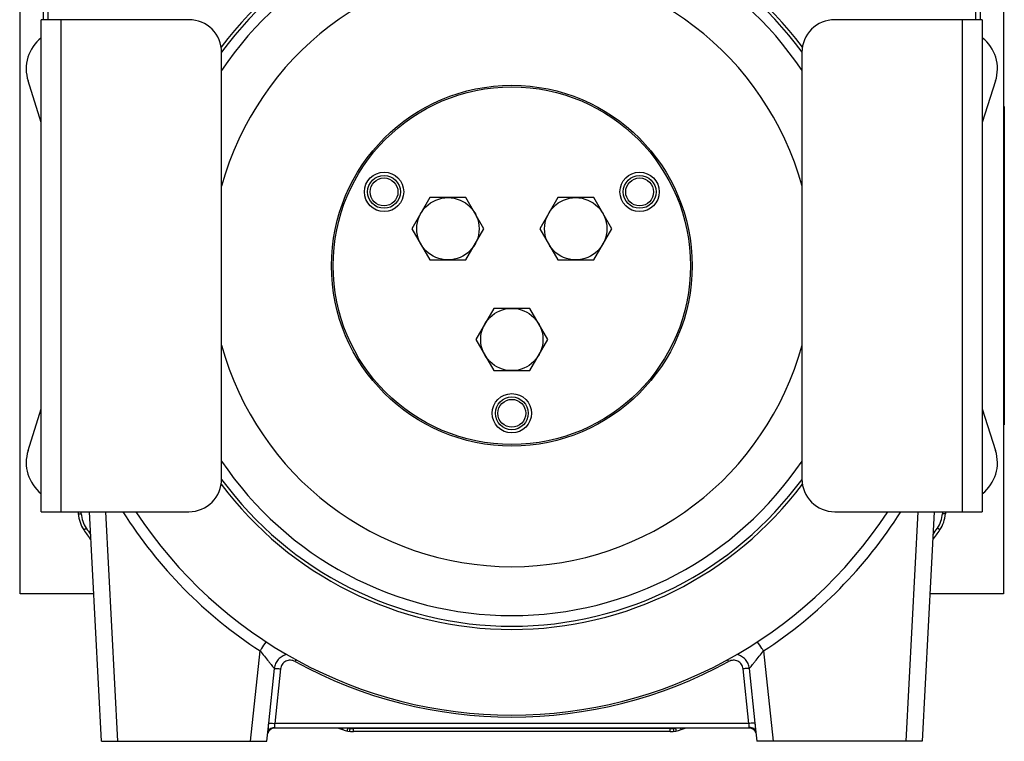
# Model space of a CAD drawing. Extents: x -1709 to 1181, y 8 to 1580.
# Tile 48 of 69: x -252 to 48, y 666 to 886. Entities that reach past the tile are written whole.
import ezdxf

# ---------------------------------------------------------------- set-up
doc = ezdxf.new("R2010")
doc.units = 0
doc.header["$LTSCALE"] = 65.395
doc.layers.get('0').update_dxf_attribs({"linetype": 'CONTINUOUS'})
doc.layers.add('3_ALL_AXES', color=7, linetype='CONTINUOUS')

msp = doc.modelspace()

# ---------------------------------------------------------------- linework, layer by layer
at = {"color": 3, "linetype": 'CONTINUOUS'}
for p, q in [((-245.01, 886.16), (-245.01, 942.18)), ((-243.51, 886.16), (-243.51, 941.86)), ((39.22, 941.86), (39.22, 886.16)), ((40.72, 942.18), (40.72, 886.16))]:
    msp.add_line(p, q, dxfattribs=at)
at = {"color": 6, "linetype": 'CONTINUOUS'}
for p, q in [((-252.15, 711.16), (-252.15, 921.16)), ((47.85, 921.16), (47.85, 711.16)), ((-245.65, 854.82), (-249.69, 867.48)), ((45.4, 867.48), (41.35, 854.82)), ((-249.69, 754.84), (-245.65, 767.5)), ((41.35, 767.5), (45.4, 754.84)), ((-234.41, 736.16), (-234.37, 735.53)), ((-227.3, 666.16), (-230.97, 736.16)), ((26.68, 736.16), (23.01, 666.16)), ((30.12, 736.16), (30.08, 735.53)), ((-229.66, 711.16), (-252.15, 711.16)), ((47.85, 711.16), (25.37, 711.16)), ((-176.83, 666.16), (-176.25, 671.71)), ((-29.68, 670.16), (-174.61, 670.16)), ((-28.04, 671.71), (-27.46, 666.16)), ((-53.81, 669.16), (-150.48, 669.16)), ((-227.3, 666.16), (-176.83, 666.16)), ((23.01, 666.16), (-27.46, 666.16))]:
    msp.add_line(p, q, dxfattribs=at)
at = {"color": 7, "linetype": 'CONTINUOUS'}
for p, q in [((-245.65, 736.16), (-245.65, 886.16)), ((-200.65, 886.16), (-245.65, 886.16)), ((41.35, 886.16), (-3.65, 886.16)), ((41.35, 886.16), (41.35, 736.16)), ((-190.65, 746.16), (-190.65, 876.16)), ((-13.65, 876.16), (-13.65, 746.16)), ((-245.65, 736.16), (-200.65, 736.16)), ((-3.65, 736.16), (41.35, 736.16))]:
    msp.add_line(p, q, dxfattribs=at)
at = {"color": 9, "linetype": 'CONTINUOUS'}
for p, q in [((-239.65, 886.16), (-239.65, 736.16)), ((35.35, 736.16), (35.35, 886.16)), ((-233.45, 735.54), (-233.5, 736.16)), ((-233.45, 735.54), (-233.5, 736.16)), ((-222.31, 666.16), (-225.98, 736.16)), ((21.69, 736.16), (18.02, 666.16)), ((29.21, 736.16), (29.16, 735.54)), ((29.21, 736.16), (29.16, 735.54)), ((-232.7, 730.66), (-231.95, 731.16)), ((28.41, 730.66), (27.66, 731.16)), ((-181.83, 666.16), (-178.93, 693.71)), ((-25.36, 693.71), (-22.46, 666.16)), ((-174.63, 688.37), (-176.38, 671.7)), ((-172.69, 688.25), (-174.45, 671.58)), ((-29.84, 671.58), (-31.6, 688.25)), ((-27.91, 671.7), (-29.66, 688.37)), ((-174.56, 670.36), (-174.61, 670.16)), ((-29.84, 671.58), (-174.45, 671.58)), ((-153.77, 669.71), (-153.61, 670.16)), ((-151.46, 670.16), (-151.47, 670.11)), ((-53.81, 670.06), (-150.48, 670.06)), ((-150.48, 669.16), (-150.48, 670.06)), ((-53.81, 669.16), (-53.81, 670.06)), ((-52.82, 670.11), (-52.83, 670.16)), ((-50.52, 669.71), (-50.68, 670.16)), ((-29.68, 670.16), (-29.73, 670.36))]:
    msp.add_line(p, q, dxfattribs=at)
at = {"color": 2, "linetype": 'CONTINUOUS'}
for p, q in [((48.05, 859.66), (48.05, 762.66)), ((-252.25, 820.16), (-252.25, 818.16)), ((47.95, 817.08), (47.95, 815.74)), ((-252.25, 803.24), (-252.25, 801.91)), ((47.95, 804.16), (47.95, 802.16))]:
    msp.add_line(p, q, dxfattribs=at)
at = {"color": 7, "linetype": 'CONTINUOUS'}
for centre, radius in [((-102.15, 811.16), 55), ((-102.15, 811.16), 54.5), ((-141.12, 833.66), 4.25), ((-63.17, 833.66), 4.25), ((-102.15, 766.16), 4.25)]:
    msp.add_circle(centre, radius, dxfattribs=at)
at = {"color": 2, "linetype": 'CONTINUOUS'}
for centre in [(-141.12, 833.66), (-63.17, 833.66), (-102.15, 766.16)]:
    msp.add_circle(centre, 5, dxfattribs=at)
at = {"color": 9, "linetype": 'CONTINUOUS'}
for centre, radius, start, end in [((-102.15, 811.16), 110.9, 36.9358, 143.0653), ((-102.15, 811.16), 109.91, 36.351, 143.6495), ((-102.15, 811.16), 106.68, 33.9354, 146.0635), ((-102.15, 811.16), 91.76, 15.3102, 164.6897), ((-102.15, 811.16), 91.76, 195.3102, 344.6897), ((-102.15, 811.16), 106.68, 213.9354, 326.0635), ((-102.15, 811.16), 109.91, 216.351, 323.6495), ((-102.15, 811.16), 110.9, 216.9358, 323.0653), ((-102.15, 811.29), 140.44, 212.3447, 236.8535), ((-102.15, 811.29), 140.44, 303.1465, 327.6553), ((-224.47, 736.17), 9.01, 184.0167, 213.8328), ((20.17, 736.17), 9.01, 326.1672, 355.9833), ((-102.15, 818.16), 156.26, 213.8323, 214.6994), ((-102.15, 818.16), 156.26, 325.3006, 326.1677), ((-104.52, 655.48), 72.71, 150.7372, 151.2268), ((-99.77, 655.48), 72.71, 28.7732, 29.2628), ((-102.15, 811.14), 137.58, 241.2823, 298.7177), ((-150.29, 679.93), 9.9, 261.0118, 263.0983), ((-150.48, 679.06), 9.01, 263.6867, 269.9976), ((-53.81, 679.06), 9.01, 270.0024, 276.3133), ((-54, 679.93), 9.9, 276.9017, 278.9882)]:
    msp.add_arc(centre, radius, start, end, dxfattribs=at)
at = {"color": 7, "linetype": 'CONTINUOUS'}
for centre, radius, start, end in [((-200.65, 876.16), 10, 0, 90), ((-3.65, 876.16), 10, 90, 180), ((-200.65, 746.16), 10, 270, 360), ((-3.65, 746.16), 10, 180, 270), ((-102.15, 811.16), 137, 213.1926, 326.8075)]:
    msp.add_arc(centre, radius, start, end, dxfattribs=at)
at = {"color": 6, "linetype": 'CONTINUOUS'}
for centre, radius, start, end in [((-238.15, 871.16), 12.11, 128.2694, 197.7006), ((33.85, 871.16), 12.11, 342.2994, 51.7306), ((-238.15, 751.16), 12.11, 162.2994, 231.7306), ((33.85, 751.16), 12.11, 308.2694, 17.7006), ((-224.39, 736.22), 10, 184, 213.8323), ((20.1, 736.22), 10, 326.1677, 356), ((-102.15, 818.16), 157.17, 213.8323, 215.2326), ((-102.15, 818.16), 157.17, 324.7674, 326.1677), ((-174.61, 668.16), 2, 90, 168.7502), ((-102.15, 818.16), 157.17, 250.3484, 250.8241), ((-150.48, 679.16), 10, 250.8241, 270), ((-53.81, 679.16), 10, 270, 289.1759), ((-102.15, 818.16), 157.17, 289.1759, 289.6516), ((-29.68, 668.16), 2, 16.4999, 90)]:
    msp.add_arc(centre, radius, start, end, dxfattribs=at)
at = {"color": 9, "linetype": 'CONTINUOUS'}
for points, knots in [([(-234.37, 735.53), (-234.37, 735.52), (-234.36, 735.52), (-234.34, 735.52), (-234.29, 735.51), (-234.21, 735.51), (-234.09, 735.51), (-233.96, 735.52), (-233.74, 735.52), (-233.57, 735.53), (-233.45, 735.54)], [0, 0, 0, 0, 0.006671, 0.02145, 0.077654, 0.168365, 0.290667, 0.440453, 0.612601, 1, 1, 1, 1]), ([(30.08, 735.53), (30.08, 735.52), (30.07, 735.52), (30.05, 735.52), (30, 735.51), (29.92, 735.51), (29.8, 735.51), (29.67, 735.52), (29.45, 735.52), (29.28, 735.53), (29.16, 735.54)], [0, 0, 0, 0, 0.006671, 0.02145, 0.077654, 0.168365, 0.290667, 0.440453, 0.612601, 1, 1, 1, 1]), ([(-178.93, 693.71), (-178.77, 693.96), (-178.15, 694.89), (-177.54, 695.81), (-177.08, 696.47)], [0, 0, 0, 0, 0.27682, 1, 1, 1, 1]), ([(-178.93, 693.71), (-178.5, 693.16), (-177.66, 692.11), (-176.61, 690.84), (-175.84, 689.9), (-175.34, 689.3), (-174.94, 688.8), (-174.71, 688.51), (-174.63, 688.37)], [0, 0, 0, 0, 0.304439, 0.590891, 0.720582, 0.835907, 0.931316, 1, 1, 1, 1]), ([(-29.66, 688.37), (-29.58, 688.51), (-29.35, 688.8), (-28.95, 689.3), (-28.45, 689.9), (-27.68, 690.84), (-26.63, 692.11), (-25.79, 693.16), (-25.36, 693.71)], [0, 0, 0, 0, 0.068684, 0.164093, 0.279418, 0.40911, 0.695561, 1, 1, 1, 1]), ([(-25.36, 693.71), (-25.52, 693.96), (-26.14, 694.89), (-26.75, 695.81), (-27.21, 696.47)], [0, 0, 0, 0, 0.276823, 1, 1, 1, 1]), ([(-170.79, 692.62), (-171.28, 692.51), (-172.24, 692.13), (-173.44, 691.16), (-174.28, 689.87), (-174.57, 688.88), (-174.63, 688.37)], [0, 0, 0, 0, 0.249411, 0.499304, 0.749642, 1, 1, 1, 1]), ([(-168.25, 690.48), (-168.68, 690.71), (-169.66, 690.98), (-171.14, 690.67), (-172.3, 689.69), (-172.64, 688.73), (-172.69, 688.25)], [0, 0, 0, 0, 0.250324, 0.500492, 0.750278, 1, 1, 1, 1]), ([(-31.6, 688.25), (-31.65, 688.73), (-31.99, 689.69), (-33.15, 690.67), (-34.63, 690.98), (-35.61, 690.71), (-36.04, 690.48)], [0, 0, 0, 0, 0.249722, 0.499508, 0.749676, 1, 1, 1, 1]), ([(-29.66, 688.37), (-29.73, 688.88), (-30.01, 689.87), (-30.86, 691.16), (-32.05, 692.13), (-33.01, 692.51), (-33.5, 692.62)], [0, 0, 0, 0, 0.250358, 0.500696, 0.750589, 1, 1, 1, 1]), ([(-174.63, 688.37), (-174.54, 688.38), (-174.31, 688.38), (-173.88, 688.36), (-173.32, 688.31), (-172.91, 688.27), (-172.69, 688.25)], [0, 0, 0, 0, 0.13371, 0.362849, 0.662572, 1, 1, 1, 1]), ([(-29.66, 688.37), (-29.75, 688.38), (-29.98, 688.38), (-30.41, 688.36), (-30.97, 688.31), (-31.38, 688.27), (-31.6, 688.25)], [0, 0, 0, 0, 0.13371, 0.362849, 0.662572, 1, 1, 1, 1]), ([(-152.29, 669.32), (-152.3, 669.33), (-152.29, 669.33), (-152.29, 669.34), (-152.29, 669.36), (-152.29, 669.4), (-152.28, 669.47), (-152.26, 669.57), (-152.24, 669.69), (-152.21, 669.84), (-152.19, 669.99), (-152.17, 670.1), (-152.16, 670.16)], [0, 0, 0, 0, 0.004864, 0.018777, 0.041766, 0.073666, 0.16315, 0.284452, 0.433797, 0.606509, 0.797198, 1, 1, 1, 1]), ([(-151.58, 669.22), (-151.58, 669.22), (-151.58, 669.23), (-151.58, 669.24), (-151.58, 669.26), (-151.57, 669.29), (-151.57, 669.32), (-151.56, 669.39), (-151.55, 669.48), (-151.53, 669.62), (-151.51, 669.77), (-151.49, 669.93), (-151.48, 670.05), (-151.47, 670.11)], [0, 0, 0, 0, 0.004836, 0.018893, 0.042149, 0.074408, 0.115407, 0.164808, 0.287073, 0.437119, 0.609895, 0.799669, 1, 1, 1, 1]), ([(-52.71, 669.22), (-52.71, 669.22), (-52.71, 669.23), (-52.71, 669.24), (-52.71, 669.26), (-52.72, 669.29), (-52.72, 669.32), (-52.73, 669.39), (-52.74, 669.48), (-52.76, 669.62), (-52.78, 669.77), (-52.8, 669.93), (-52.81, 670.05), (-52.82, 670.11)], [0, 0, 0, 0, 0.004836, 0.018893, 0.042149, 0.074408, 0.115407, 0.164808, 0.287073, 0.437119, 0.609895, 0.799669, 1, 1, 1, 1]), ([(-52, 669.32), (-51.99, 669.33), (-52, 669.33), (-52, 669.34), (-52, 669.36), (-52, 669.4), (-52.01, 669.47), (-52.03, 669.57), (-52.05, 669.69), (-52.08, 669.84), (-52.1, 669.99), (-52.12, 670.1), (-52.13, 670.16)], [0, 0, 0, 0, 0.004864, 0.018777, 0.041766, 0.073666, 0.16315, 0.284452, 0.433797, 0.606509, 0.797198, 1, 1, 1, 1])]:
    msp.add_open_spline(points, degree=3, knots=knots, dxfattribs=at)
at = {"color": 2, "linetype": 'CONTINUOUS'}
for points, knots in [([(-176.38, 671.7), (-176.44, 671.18), (-176.48, 670.42), (-176.51, 669.46), (-176.53, 669.03), (-176.55, 668.83)], [0, 0, 0, 0, 0.547267, 0.793491, 1, 1, 1, 1]), ([(-176.55, 668.83), (-176.53, 669.05), (-176.38, 669.47), (-175.92, 669.98), (-175.29, 670.3), (-174.8, 670.36), (-174.56, 670.36)], [0, 0, 0, 0, 0.234116, 0.477437, 0.733751, 1, 1, 1, 1]), ([(-176.38, 671.7), (-176.29, 671.71), (-176.06, 671.71), (-175.63, 671.69), (-175.07, 671.64), (-174.66, 671.6), (-174.45, 671.58)], [0, 0, 0, 0, 0.13371, 0.362849, 0.662572, 1, 1, 1, 1]), ([(-174.45, 671.58), (-174.5, 671.35), (-174.54, 671.01), (-174.53, 670.61), (-174.54, 670.43), (-174.56, 670.36)], [0, 0, 0, 0, 0.577599, 0.815862, 1, 1, 1, 1]), ([(-27.91, 671.7), (-28, 671.71), (-28.23, 671.71), (-28.66, 671.69), (-29.22, 671.64), (-29.63, 671.6), (-29.84, 671.58)], [0, 0, 0, 0, 0.13371, 0.362849, 0.662572, 1, 1, 1, 1]), ([(-29.73, 670.36), (-29.75, 670.43), (-29.76, 670.61), (-29.75, 671.01), (-29.79, 671.35), (-29.84, 671.58)], [0, 0, 0, 0, 0.184138, 0.422401, 1, 1, 1, 1]), ([(-27.74, 668.83), (-27.76, 669.05), (-27.91, 669.47), (-28.37, 669.98), (-29, 670.3), (-29.49, 670.36), (-29.73, 670.36)], [0, 0, 0, 0, 0.234116, 0.477438, 0.733751, 1, 1, 1, 1]), ([(-27.74, 668.83), (-27.76, 669.03), (-27.78, 669.46), (-27.81, 670.42), (-27.85, 671.18), (-27.91, 671.7)], [0, 0, 0, 0, 0.206509, 0.452733, 1, 1, 1, 1])]:
    msp.add_open_spline(points, degree=3, knots=knots, dxfattribs=at)
at = {"layer": '3_ALL_AXES', "color": 7, "linetype": 'CONTINUOUS'}
for p, q in [((-127.12, 831.91), (-132.6, 822.41)), ((-116.15, 831.91), (-127.12, 831.91)), ((-110.66, 822.41), (-116.15, 831.91)), ((-88.14, 831.91), (-93.63, 822.41)), ((-77.17, 831.91), (-88.14, 831.91)), ((-71.69, 822.41), (-77.17, 831.91)), ((-132.6, 822.41), (-127.12, 812.91)), ((-116.15, 812.91), (-110.66, 822.41)), ((-93.63, 822.41), (-88.14, 812.91)), ((-77.17, 812.91), (-71.69, 822.41)), ((-127.12, 812.91), (-116.15, 812.91)), ((-88.14, 812.91), (-77.17, 812.91)), ((-107.63, 798.16), (-113.11, 788.66)), ((-96.66, 798.16), (-107.63, 798.16)), ((-91.18, 788.66), (-96.66, 798.16)), ((-113.11, 788.66), (-107.63, 779.16)), ((-96.66, 779.16), (-91.18, 788.66)), ((-107.63, 779.16), (-96.66, 779.16))]:
    msp.add_line(p, q, dxfattribs=at)
for centre, radius in [((-141.12, 833.66), 6), ((-63.17, 833.66), 6), ((-121.63, 822.41), 9.5), ((-82.66, 822.41), 9.5), ((-102.15, 788.66), 9.5), ((-102.15, 766.16), 6)]:
    msp.add_circle(centre, radius, dxfattribs=at)

doc.saveas('drawing.dxf')
